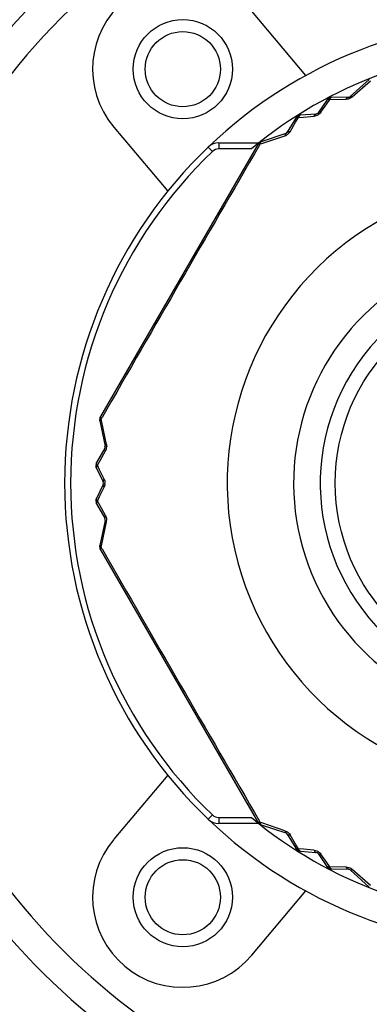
# Model space of a CAD drawing. Header units: millimetres. Extents: x 12 to 2508, y 25 to 1770.
# Tile 6 of 57: x 1579 to 1590, y 548 to 580. Entities that reach past the tile are written whole.
import ezdxf

# ---------------------------------------------------------------- set-up
doc = ezdxf.new("R2010")
doc.units = ezdxf.units.MM
for name, color, linetype in [('CABLE_PBL20', 7, 'Continuous'), ('COVER_J_ABL19', 7, 'Continuous'), ('COVER_J_PBL22', 7, 'Continuous'), ('PLATE_J_PBL23', 7, 'Continuous')]:
    doc.layers.add(name, color=color, linetype=linetype)

# ---------------------------------------------------------------- blocks, each defined once
blk = doc.blocks.new('CABLE_PBL20', base_point=(275.832, 904.828))
at = {"layer": 'CABLE_PBL20', "color": 7}
for p, q in [((270.464, 918.777), (269.825, 918.207)), ((269.759, 918.181), (269.212, 918.176)), ((269.049, 918.089), (268.759, 917.665)), ((268.684, 917.622), (268.173, 917.583)), ((268.016, 917.485), (267.738, 917.014)), ((267.683, 916.97), (266.869, 916.702)), ((266.758, 916.612), (261.523, 907.544)), ((265.456, 916.661), (266.787, 916.661)), ((261.501, 907.403), (261.675, 906.565)), ((261.664, 906.495), (261.396, 906.019)), ((261.39, 905.834), (261.611, 905.371)), ((261.611, 905.285), (261.39, 904.822)), ((261.396, 904.637), (261.664, 904.161)), ((261.675, 904.091), (261.501, 903.253)), ((261.523, 903.112), (266.758, 894.044)), ((266.787, 893.996), (265.456, 893.996)), ((266.869, 893.954), (267.683, 893.686)), ((267.738, 893.642), (268.016, 893.171)), ((268.173, 893.073), (268.684, 893.034)), ((268.759, 892.991), (269.049, 892.567)), ((269.212, 892.48), (269.759, 892.475)), ((269.825, 892.449), (270.464, 891.879))]:
    blk.add_line(p, q, dxfattribs=at)
at = {"layer": 'CABLE_PBL20', "color": 2}
for p, q in [((269.896, 918.191), (270.505, 918.731)), ((268.852, 917.68), (269.048, 917.965)), ((269.048, 917.965), (269.146, 918.106)), ((269.146, 918.106), (269.697, 918.114)), ((268.015, 917.35), (268.109, 917.508)), ((268.109, 917.508), (268.281, 917.521)), ((268.281, 917.521), (268.625, 917.549)), ((267.827, 917.034), (268.015, 917.35)), ((266.888, 916.643), (267.66, 916.9)), ((265.111, 916.522), (265.249, 916.377)), ((265.456, 916.661), (265.456, 916.461)), ((266.81, 916.662), (266.806, 916.666)), ((266.813, 916.581), (266.84, 916.627)), ((266.84, 916.627), (266.888, 916.643)), ((266.542, 916.461), (265.456, 916.461)), ((261.551, 907.466), (261.577, 907.512)), ((261.561, 907.416), (261.551, 907.466)), ((261.725, 906.619), (261.561, 907.416)), ((261.512, 906.087), (261.692, 906.408)), ((261.423, 905.927), (261.512, 906.087)), ((261.497, 905.771), (261.423, 905.927)), ((261.645, 905.459), (261.497, 905.771)), ((261.497, 904.885), (261.645, 905.197)), ((261.423, 904.729), (261.497, 904.885)), ((261.512, 904.569), (261.423, 904.729)), ((261.692, 904.248), (261.512, 904.569)), ((261.561, 903.24), (261.725, 904.037)), ((261.551, 903.19), (261.561, 903.24)), ((261.577, 903.144), (261.551, 903.19)), ((265.111, 894.134), (265.249, 894.279)), ((265.456, 894.196), (266.542, 894.196)), ((265.456, 894.196), (265.456, 893.996)), ((266.81, 893.995), (266.806, 893.99)), ((266.84, 894.029), (266.813, 894.075)), ((266.888, 894.013), (266.84, 894.029)), ((267.66, 893.756), (266.888, 894.013)), ((268.015, 893.306), (267.827, 893.622)), ((268.109, 893.149), (268.015, 893.306)), ((268.281, 893.135), (268.109, 893.149)), ((268.625, 893.107), (268.281, 893.135)), ((269.048, 892.692), (268.852, 892.976)), ((269.146, 892.55), (269.048, 892.692)), ((269.698, 892.542), (269.146, 892.55)), ((270.505, 891.925), (269.896, 892.465))]:
    blk.add_line(p, q, dxfattribs=at)
at = {"layer": 'CABLE_PBL20', "color": 7}
blk.add_circle((275.832, 905.328), 6.5, dxfattribs=at)
for centre, radius, start, end in [((275.832, 905.328), 14.5, 90.079, 129.8465), ((269.214, 917.976), 0.2, 90.5781, 145.6085), ((269.758, 918.281), 0.1, 270.5293, 311.7608), ((268.188, 917.383), 0.2, 94.3915, 149.4213), ((268.677, 917.722), 0.1, 274.3915, 325.6085), ((267.651, 917.065), 0.1, 288.2393, 329.5221), ((275.832, 905.328), 15.5, 133.7659, 226.2341), ((265.456, 916.161), 0.5, 90, 133.7659), ((266.932, 916.512), 0.2, 108.1987, 150), ((261.696, 907.444), 0.2, 150, 191.8038), ((261.577, 906.544), 0.1, 330.476, 11.7604), ((261.57, 905.921), 0.2, 150.5787, 205.6081), ((261.521, 905.328), 0.1, 334.3915, 25.6092), ((261.57, 904.736), 0.2, 154.3915, 209.4217), ((261.577, 904.112), 0.1, 348.2393, 29.5236), ((261.696, 903.212), 0.2, 168.2393, 210), ((265.456, 894.496), 0.5, 226.2341, 270), ((275.832, 905.328), 14.5, 230.1535, 269.921), ((266.932, 894.144), 0.2, 210, 251.7612), ((267.651, 893.591), 0.1, 30.478, 71.7604), ((268.188, 893.273), 0.2, 210.5787, 265.6081), ((268.677, 892.934), 0.1, 34.3915, 85.6093), ((269.214, 892.68), 0.2, 214.3915, 269.4223), ((269.758, 892.375), 0.1, 48.2393, 89.4703)]:
    blk.add_arc(centre, radius, start, end, dxfattribs=at)
at = {"layer": 'CABLE_PBL20', "color": 2}
for centre, radius, start, end in [((269.243, 917.98), 0.205, 125.5803, 130.5241), ((269.196, 917.953), 0.206, 105.4981, 110.4444), ((268.217, 917.388), 0.206, 129.5556, 134.502), ((268.17, 917.36), 0.205, 109.476, 114.4197), ((267.562, 917.193), 0.309, 288.6176, 297.856), ((267.559, 917.199), 0.315, 297.7972, 301.6066), ((1444.256, 230.738), 1362.627, 149.779844, 150.220155), ((266.949, 916.539), 0.186, 138.604, 142.8801), ((266.909, 916.488), 0.201, 115.8633, 119.8302), ((275.832, 905.328), 15.3, 133.7659, 226.2341), ((265.456, 916.161), 0.3, 90, 133.7659), ((275.832, 905.328), 10.093, 120.3519, 59.6481), ((275.832, 905.328), 7.885, 130.2986, 49.7013), ((275.832, 905.328), 7, 136.7663, 43.2335), ((261.684, 907.415), 0.188, 157.1518, 161.3893), ((261.423, 906.558), 0.308, 344.6699, 358.3605), ((261.578, 905.893), 0.204, 165.4607, 170.4325), ((261.376, 905.326), 0.298, 351.934, 0.3244), ((261.579, 904.709), 0.203, 169.4583, 174.4195), ((261.422, 904.098), 0.309, 348.6174, 357.8561), ((261.415, 904.099), 0.315, 357.7972, 1.6066), ((261.707, 903.181), 0.201, 175.8677, 179.8324), ((261.682, 903.24), 0.185, 198.6022, 202.9177), ((261.72, 903.059), 0.214, 145.8719, 147.3552), ((261.744, 903.042), 0.243, 142.5782, 145.8357), ((1444.449, 1580.029), 1362.849, 209.779881, 210.220119), ((265.456, 894.496), 0.3, 226.2341, 270), ((266.951, 894.119), 0.188, 217.1527, 221.3904), ((268.216, 893.267), 0.204, 225.4608, 230.4325), ((269.242, 892.675), 0.203, 229.4583, 234.4195), ((269.689, 892.228), 0.315, 57.7975, 61.6062), ((269.692, 892.233), 0.309, 48.6167, 57.8565)]:
    blk.add_arc(centre, radius, start, end, dxfattribs=at)
for points, knots in [([(269.212, 918.176), (269.209, 918.176), (269.195, 918.174), (269.183, 918.165), (269.176, 918.157)], [0, 0, 0, 0, 0.221639, 1, 1, 1, 1]), ([(269.697, 918.114), (269.701, 918.124), (269.712, 918.151), (269.738, 918.181), (269.759, 918.181)], [0, 0, 0, 0, 0.328155, 1, 1, 1, 1]), ([(269.896, 918.191), (269.883, 918.2), (269.861, 918.212), (269.832, 918.213), (269.825, 918.207)], [0, 0, 0, 0, 0.632274, 1, 1, 1, 1]), ([(269.07, 918.105), (269.068, 918.104), (269.06, 918.1), (269.053, 918.094), (269.049, 918.089)], [0, 0, 0, 0, 0.27249, 1, 1, 1, 1]), ([(269.085, 918.109), (269.088, 918.112), (269.095, 918.121), (269.103, 918.13), (269.11, 918.135)], [0, 0, 0, 0, 0.295755, 1, 1, 1, 1]), ([(269.146, 918.106), (269.142, 918.107), (269.128, 918.11), (269.114, 918.111), (269.103, 918.111)], [0, 0, 0, 0, 0.264891, 1, 1, 1, 1]), ([(269.124, 918.146), (269.123, 918.148), (269.121, 918.149), (269.12, 918.152), (269.12, 918.152)], [0, 0, 0, 0, 0.752928, 1, 1, 1, 1]), ([(269.176, 918.157), (269.174, 918.155), (269.166, 918.146), (269.159, 918.135), (269.155, 918.126)], [0, 0, 0, 0, 0.228829, 1, 1, 1, 1]), ([(269.176, 918.157), (269.174, 918.157), (269.168, 918.157), (269.161, 918.156), (269.157, 918.155)], [0, 0, 0, 0, 0.288122, 1, 1, 1, 1]), ([(268.05, 917.507), (268.047, 917.506), (268.038, 917.504), (268.029, 917.499), (268.024, 917.495)], [0, 0, 0, 0, 0.277235, 1, 1, 1, 1]), ([(268.05, 917.507), (268.052, 917.51), (268.058, 917.52), (268.066, 917.529), (268.072, 917.535)], [0, 0, 0, 0, 0.295648, 1, 1, 1, 1]), ([(268.109, 917.508), (268.105, 917.508), (268.092, 917.51), (268.077, 917.51), (268.067, 917.51)], [0, 0, 0, 0, 0.265373, 1, 1, 1, 1]), ([(268.086, 917.547), (268.085, 917.548), (268.085, 917.55), (268.082, 917.553), (268.082, 917.553)], [0, 0, 0, 0, 0.752927, 1, 1, 1, 1]), ([(268.137, 917.562), (268.135, 917.559), (268.127, 917.549), (268.121, 917.538), (268.117, 917.529)], [0, 0, 0, 0, 0.229369, 1, 1, 1, 1]), ([(268.137, 917.562), (268.135, 917.561), (268.128, 917.56), (268.122, 917.559), (268.118, 917.558)], [0, 0, 0, 0, 0.288152, 1, 1, 1, 1]), ([(268.173, 917.583), (268.169, 917.582), (268.155, 917.58), (268.144, 917.57), (268.137, 917.562)], [0, 0, 0, 0, 0.222266, 1, 1, 1, 1]), ([(268.625, 917.549), (268.628, 917.559), (268.638, 917.589), (268.663, 917.62), (268.684, 917.622)], [0, 0, 0, 0, 0.325618, 1, 1, 1, 1]), ([(268.852, 917.68), (268.842, 917.683), (268.811, 917.689), (268.771, 917.683), (268.759, 917.665)], [0, 0, 0, 0, 0.325579, 1, 1, 1, 1]), ([(267.683, 916.97), (267.674, 916.967), (267.66, 916.941), (267.66, 916.916), (267.66, 916.9)], [0, 0, 0, 0, 0.367724, 1, 1, 1, 1]), ([(267.827, 917.034), (267.82, 917.024), (267.793, 916.983), (267.756, 916.95), (267.724, 916.93)], [0, 0, 0, 0, 0.240377, 1, 1, 1, 1]), ([(267.737, 917.014), (267.74, 917.019), (267.753, 917.032), (267.786, 917.039), (267.812, 917.036), (267.827, 917.034)], [0, 0, 0, 0, 0.1855, 0.537162, 1, 1, 1, 1]), ([(266.758, 916.612), (266.759, 916.614), (266.767, 916.622), (266.778, 916.625), (266.787, 916.627)], [0, 0, 0, 0, 0.205403, 1, 1, 1, 1]), ([(266.84, 916.627), (266.84, 916.63), (266.841, 916.643), (266.842, 916.655), (266.844, 916.664)], [0, 0, 0, 0, 0.269248, 1, 1, 1, 1]), ([(266.848, 916.678), (266.849, 916.68), (266.852, 916.687), (266.857, 916.694), (266.861, 916.697)], [0, 0, 0, 0, 0.285828, 1, 1, 1, 1]), ([(261.506, 907.475), (261.504, 907.475), (261.503, 907.475), (261.499, 907.477), (261.499, 907.476)], [0, 0, 0, 0, 0.743569, 1, 1, 1, 1]), ([(261.501, 907.404), (261.5, 907.406), (261.5, 907.417), (261.506, 907.427), (261.511, 907.433)], [0, 0, 0, 0, 0.211338, 1, 1, 1, 1]), ([(261.524, 907.512), (261.522, 907.51), (261.517, 907.502), (261.513, 907.494), (261.511, 907.488)], [0, 0, 0, 0, 0.296443, 1, 1, 1, 1]), ([(261.511, 907.433), (261.512, 907.435), (261.52, 907.443), (261.528, 907.45), (261.535, 907.455)], [0, 0, 0, 0, 0.223505, 1, 1, 1, 1]), ([(261.524, 907.512), (261.524, 907.514), (261.521, 907.522), (261.52, 907.53), (261.521, 907.536)], [0, 0, 0, 0, 0.287433, 1, 1, 1, 1]), ([(261.551, 907.466), (261.549, 907.469), (261.542, 907.479), (261.535, 907.489), (261.531, 907.497)], [0, 0, 0, 0, 0.273511, 1, 1, 1, 1]), ([(261.664, 906.495), (261.662, 906.49), (261.657, 906.473), (261.667, 906.441), (261.682, 906.42), (261.692, 906.408)], [0, 0, 0, 0, 0.1855, 0.537165, 1, 1, 1, 1]), ([(261.725, 906.619), (261.71, 906.611), (261.689, 906.599), (261.673, 906.574), (261.675, 906.565)], [0, 0, 0, 0, 0.632297, 1, 1, 1, 1]), ([(261.72, 906.476), (261.718, 906.47), (261.711, 906.447), (261.701, 906.424), (261.692, 906.408)], [0, 0, 0, 0, 0.257074, 1, 1, 1, 1]), ([(261.377, 905.927), (261.375, 905.927), (261.374, 905.927), (261.37, 905.928), (261.37, 905.927)], [0, 0, 0, 0, 0.755903, 1, 1, 1, 1]), ([(261.383, 905.894), (261.384, 905.893), (261.386, 905.887), (261.388, 905.881), (261.39, 905.876)], [0, 0, 0, 0, 0.220493, 1, 1, 1, 1]), ([(261.39, 905.834), (261.388, 905.837), (261.384, 905.851), (261.386, 905.866), (261.39, 905.876)], [0, 0, 0, 0, 0.223501, 1, 1, 1, 1]), ([(261.394, 905.978), (261.393, 905.977), (261.39, 905.971), (261.387, 905.965), (261.386, 905.96)], [0, 0, 0, 0, 0.288051, 1, 1, 1, 1]), ([(261.394, 905.978), (261.392, 905.982), (261.389, 905.995), (261.391, 906.01), (261.396, 906.019)], [0, 0, 0, 0, 0.289188, 1, 1, 1, 1]), ([(261.423, 905.927), (261.421, 905.93), (261.412, 905.941), (261.404, 905.953), (261.4, 905.962)], [0, 0, 0, 0, 0.265328, 1, 1, 1, 1]), ([(261.645, 905.459), (261.637, 905.452), (261.617, 905.428), (261.602, 905.391), (261.611, 905.371)], [0, 0, 0, 0, 0.32557, 1, 1, 1, 1]), ([(261.645, 905.459), (261.648, 905.452), (261.66, 905.424), (261.668, 905.394), (261.671, 905.371)], [0, 0, 0, 0, 0.241525, 1, 1, 1, 1]), ([(261.611, 905.285), (261.609, 905.279), (261.605, 905.261), (261.617, 905.229), (261.634, 905.208), (261.645, 905.197)], [0, 0, 0, 0, 0.187711, 0.540186, 1, 1, 1, 1]), ([(261.377, 904.729), (261.375, 904.729), (261.374, 904.729), (261.37, 904.728), (261.37, 904.729)], [0, 0, 0, 0, 0.755904, 1, 1, 1, 1]), ([(261.39, 904.78), (261.389, 904.778), (261.387, 904.772), (261.385, 904.766), (261.383, 904.762)], [0, 0, 0, 0, 0.28811, 1, 1, 1, 1]), ([(261.386, 904.795), (261.386, 904.798), (261.385, 904.807), (261.387, 904.816), (261.39, 904.822)], [0, 0, 0, 0, 0.271606, 1, 1, 1, 1]), ([(261.423, 904.729), (261.42, 904.732), (261.411, 904.743), (261.403, 904.755), (261.397, 904.764)], [0, 0, 0, 0, 0.26486, 1, 1, 1, 1]), ([(261.386, 904.695), (261.386, 904.694), (261.389, 904.688), (261.391, 904.682), (261.394, 904.678)], [0, 0, 0, 0, 0.22056, 1, 1, 1, 1]), ([(261.396, 904.637), (261.394, 904.64), (261.389, 904.653), (261.39, 904.668), (261.394, 904.678)], [0, 0, 0, 0, 0.222652, 1, 1, 1, 1]), ([(261.692, 904.248), (261.685, 904.24), (261.667, 904.216), (261.654, 904.179), (261.664, 904.161)], [0, 0, 0, 0, 0.328155, 1, 1, 1, 1]), ([(261.675, 904.091), (261.675, 904.089), (261.675, 904.074), (261.687, 904.063), (261.696, 904.056)], [0, 0, 0, 0, 0.190375, 1, 1, 1, 1]), ([(261.692, 904.248), (261.698, 904.238), (261.719, 904.194), (261.729, 904.144), (261.73, 904.107)], [0, 0, 0, 0, 0.240372, 1, 1, 1, 1]), ([(261.696, 904.056), (261.698, 904.054), (261.707, 904.047), (261.717, 904.041), (261.725, 904.037)], [0, 0, 0, 0, 0.227807, 1, 1, 1, 1]), ([(261.506, 903.181), (261.504, 903.181), (261.503, 903.181), (261.499, 903.18), (261.499, 903.18)], [0, 0, 0, 0, 0.743637, 1, 1, 1, 1]), ([(261.523, 903.112), (261.522, 903.114), (261.519, 903.124), (261.522, 903.136), (261.524, 903.144)], [0, 0, 0, 0, 0.205303, 1, 1, 1, 1]), ([(261.551, 903.19), (261.548, 903.192), (261.538, 903.198), (261.528, 903.206), (261.521, 903.212)], [0, 0, 0, 0, 0.269245, 1, 1, 1, 1]), ([(266.787, 894.029), (266.784, 894.03), (266.777, 894.032), (266.769, 894.035), (266.764, 894.038)], [0, 0, 0, 0, 0.287394, 1, 1, 1, 1]), ([(266.786, 894.029), (266.788, 894.027), (266.792, 894.018), (266.797, 894.011), (266.801, 894.005)], [0, 0, 0, 0, 0.296447, 1, 1, 1, 1]), ([(266.84, 894.029), (266.837, 894.029), (266.824, 894.027), (266.812, 894.027), (266.803, 894.028)], [0, 0, 0, 0, 0.273494, 1, 1, 1, 1]), ([(266.848, 893.978), (266.847, 893.98), (266.844, 893.991), (266.842, 894.001), (266.841, 894.01)], [0, 0, 0, 0, 0.223499, 1, 1, 1, 1]), ([(266.869, 893.954), (266.867, 893.955), (266.857, 893.96), (266.851, 893.97), (266.848, 893.978)], [0, 0, 0, 0, 0.211338, 1, 1, 1, 1]), ([(267.66, 893.756), (267.66, 893.74), (267.66, 893.715), (267.674, 893.689), (267.683, 893.686)], [0, 0, 0, 0, 0.632296, 1, 1, 1, 1]), ([(267.737, 893.642), (267.74, 893.637), (267.753, 893.625), (267.786, 893.617), (267.812, 893.62), (267.827, 893.622)], [0, 0, 0, 0, 0.185499, 0.537163, 1, 1, 1, 1]), ([(268.05, 893.149), (268.047, 893.15), (268.038, 893.152), (268.029, 893.157), (268.024, 893.161)], [0, 0, 0, 0, 0.27666, 1, 1, 1, 1]), ([(268.05, 893.149), (268.052, 893.146), (268.059, 893.136), (268.066, 893.127), (268.072, 893.121)], [0, 0, 0, 0, 0.295476, 1, 1, 1, 1]), ([(268.109, 893.149), (268.105, 893.148), (268.092, 893.146), (268.077, 893.146), (268.067, 893.146)], [0, 0, 0, 0, 0.265328, 1, 1, 1, 1]), ([(268.086, 893.109), (268.085, 893.108), (268.085, 893.106), (268.082, 893.103), (268.082, 893.103)], [0, 0, 0, 0, 0.755902, 1, 1, 1, 1]), ([(268.136, 893.095), (268.135, 893.097), (268.127, 893.107), (268.121, 893.118), (268.117, 893.127)], [0, 0, 0, 0, 0.22964, 1, 1, 1, 1]), ([(268.118, 893.098), (268.119, 893.098), (268.125, 893.096), (268.132, 893.095), (268.136, 893.095)], [0, 0, 0, 0, 0.220493, 1, 1, 1, 1]), ([(268.173, 893.073), (268.169, 893.074), (268.155, 893.077), (268.144, 893.086), (268.136, 893.095)], [0, 0, 0, 0, 0.223501, 1, 1, 1, 1]), ([(268.625, 893.107), (268.658, 893.104), (268.725, 893.088), (268.783, 893.05), (268.808, 893.026)], [0, 0, 0, 0, 0.48953, 1, 1, 1, 1]), ([(268.625, 893.107), (268.628, 893.097), (268.638, 893.068), (268.663, 893.036), (268.684, 893.034)], [0, 0, 0, 0, 0.325568, 1, 1, 1, 1]), ([(268.759, 892.991), (268.763, 892.986), (268.777, 892.974), (268.811, 892.968), (268.837, 892.972), (268.852, 892.976)], [0, 0, 0, 0, 0.187712, 0.54019, 1, 1, 1, 1]), ([(269.07, 892.551), (269.068, 892.552), (269.06, 892.556), (269.053, 892.562), (269.049, 892.567)], [0, 0, 0, 0, 0.271605, 1, 1, 1, 1]), ([(269.086, 892.547), (269.088, 892.544), (269.095, 892.535), (269.103, 892.526), (269.11, 892.521)], [0, 0, 0, 0, 0.295623, 1, 1, 1, 1]), ([(269.146, 892.55), (269.142, 892.549), (269.128, 892.546), (269.114, 892.545), (269.103, 892.545)], [0, 0, 0, 0, 0.26486, 1, 1, 1, 1]), ([(269.124, 892.51), (269.123, 892.508), (269.121, 892.507), (269.12, 892.504), (269.12, 892.504)], [0, 0, 0, 0, 0.755904, 1, 1, 1, 1]), ([(269.176, 892.499), (269.174, 892.501), (269.166, 892.51), (269.159, 892.521), (269.155, 892.53)], [0, 0, 0, 0, 0.229033, 1, 1, 1, 1]), ([(269.157, 892.501), (269.158, 892.501), (269.165, 892.5), (269.171, 892.499), (269.176, 892.499)], [0, 0, 0, 0, 0.22056, 1, 1, 1, 1]), ([(269.212, 892.48), (269.209, 892.48), (269.195, 892.482), (269.183, 892.491), (269.176, 892.499)], [0, 0, 0, 0, 0.222652, 1, 1, 1, 1]), ([(269.698, 892.542), (269.709, 892.542), (269.758, 892.538), (269.806, 892.523), (269.838, 892.505)], [0, 0, 0, 0, 0.240372, 1, 1, 1, 1]), ([(269.759, 892.475), (269.753, 892.475), (269.736, 892.48), (269.713, 892.505), (269.703, 892.528), (269.697, 892.542)], [0, 0, 0, 0, 0.185499, 0.537158, 1, 1, 1, 1]), ([(269.825, 892.449), (269.832, 892.443), (269.861, 892.444), (269.883, 892.457), (269.896, 892.465)], [0, 0, 0, 0, 0.367723, 1, 1, 1, 1])]:
    blk.add_open_spline(points, degree=3, knots=knots, dxfattribs=at)
for points in [[(269.896, 918.191), (269.879, 918.175), (269.859, 918.162), (269.839, 918.151)], [(269.085, 918.109), (269.08, 918.108), (269.075, 918.107), (269.07, 918.105)], [(269.103, 918.111), (269.097, 918.111), (269.091, 918.11), (269.085, 918.109)], [(269.157, 918.155), (269.151, 918.154), (269.146, 918.153), (269.141, 918.152)], [(269.155, 918.126), (269.152, 918.12), (269.149, 918.113), (269.146, 918.106)], [(269.767, 918.123), (269.744, 918.117), (269.721, 918.114), (269.697, 918.114)], [(269.839, 918.151), (269.816, 918.139), (269.792, 918.129), (269.767, 918.123)], [(268.067, 917.51), (268.061, 917.509), (268.055, 917.508), (268.05, 917.507)], [(268.118, 917.558), (268.112, 917.557), (268.107, 917.555), (268.102, 917.553)], [(268.117, 917.529), (268.114, 917.522), (268.111, 917.515), (268.109, 917.508)], [(268.69, 917.562), (268.669, 917.555), (268.647, 917.551), (268.625, 917.549)], [(268.804, 917.626), (268.772, 917.597), (268.732, 917.574), (268.69, 917.562)], [(268.852, 917.68), (268.838, 917.661), (268.822, 917.642), (268.804, 917.626)], [(268.024, 917.495), (268.021, 917.492), (268.018, 917.489), (268.016, 917.485)], [(266.786, 916.627), (266.791, 916.635), (266.795, 916.643), (266.801, 916.651)], [(266.787, 916.627), (266.792, 916.628), (266.797, 916.628), (266.803, 916.629)], [(266.803, 916.629), (266.809, 916.629), (266.815, 916.629), (266.821, 916.629)], [(266.821, 916.629), (266.827, 916.628), (266.834, 916.628), (266.84, 916.627)], [(266.848, 916.678), (266.839, 916.675), (266.83, 916.672), (266.822, 916.668)], [(266.844, 916.664), (266.845, 916.669), (266.846, 916.673), (266.848, 916.678)], [(266.861, 916.697), (266.863, 916.699), (266.866, 916.701), (266.869, 916.702)], [(261.506, 907.475), (261.506, 907.466), (261.506, 907.456), (261.508, 907.447)], [(261.508, 907.447), (261.509, 907.442), (261.51, 907.438), (261.511, 907.433)], [(261.521, 907.536), (261.521, 907.539), (261.522, 907.542), (261.523, 907.544)], [(261.531, 907.497), (261.528, 907.502), (261.526, 907.507), (261.524, 907.512)], [(261.535, 907.455), (261.54, 907.459), (261.545, 907.463), (261.551, 907.466)], [(261.725, 906.619), (261.729, 906.596), (261.731, 906.573), (261.731, 906.549)], [(261.377, 905.927), (261.378, 905.916), (261.38, 905.905), (261.383, 905.894)], [(261.386, 905.96), (261.384, 905.955), (261.382, 905.95), (261.381, 905.945)], [(261.39, 905.876), (261.392, 905.882), (261.394, 905.887), (261.397, 905.892)], [(261.4, 905.962), (261.397, 905.967), (261.395, 905.973), (261.394, 905.978)], [(261.397, 905.892), (261.401, 905.898), (261.404, 905.904), (261.408, 905.909)], [(261.408, 905.909), (261.413, 905.915), (261.418, 905.921), (261.423, 905.927)], [(261.662, 905.241), (261.657, 905.226), (261.651, 905.211), (261.645, 905.197)], [(261.671, 905.285), (261.669, 905.27), (261.666, 905.255), (261.662, 905.241)], [(261.671, 905.371), (261.673, 905.357), (261.674, 905.342), (261.674, 905.328)], [(261.377, 904.729), (261.379, 904.717), (261.382, 904.706), (261.386, 904.695)], [(261.383, 904.762), (261.382, 904.757), (261.381, 904.751), (261.38, 904.746)], [(261.39, 904.78), (261.388, 904.785), (261.387, 904.79), (261.386, 904.795)], [(261.397, 904.764), (261.394, 904.769), (261.392, 904.774), (261.39, 904.78)], [(261.41, 904.712), (261.414, 904.718), (261.418, 904.724), (261.423, 904.729)], [(261.394, 904.678), (261.395, 904.684), (261.397, 904.689), (261.4, 904.694)], [(261.4, 904.694), (261.403, 904.7), (261.406, 904.706), (261.41, 904.712)], [(261.501, 903.243), (261.5, 903.246), (261.5, 903.25), (261.501, 903.253)], [(261.504, 903.233), (261.502, 903.236), (261.501, 903.24), (261.501, 903.243)], [(261.511, 903.223), (261.508, 903.226), (261.506, 903.229), (261.504, 903.233)], [(261.511, 903.223), (261.509, 903.214), (261.507, 903.204), (261.506, 903.195)], [(261.521, 903.212), (261.518, 903.215), (261.514, 903.219), (261.511, 903.223)], [(261.524, 903.144), (261.519, 903.151), (261.514, 903.16), (261.511, 903.168)], [(261.524, 903.144), (261.526, 903.149), (261.528, 903.154), (261.531, 903.159)], [(261.531, 903.159), (261.534, 903.164), (261.537, 903.169), (261.54, 903.174)], [(266.764, 894.038), (266.762, 894.04), (266.76, 894.042), (266.758, 894.044)], [(266.803, 894.028), (266.797, 894.028), (266.792, 894.028), (266.787, 894.029)], [(266.81, 893.995), (266.817, 893.99), (266.825, 893.986), (266.834, 893.983)], [(266.834, 893.983), (266.839, 893.981), (266.843, 893.98), (266.848, 893.978)], [(266.841, 894.01), (266.84, 894.016), (266.84, 894.023), (266.84, 894.029)], [(267.66, 893.756), (267.683, 893.749), (267.704, 893.739), (267.724, 893.726)], [(267.724, 893.726), (267.746, 893.713), (267.766, 893.697), (267.784, 893.678)], [(267.784, 893.678), (267.8, 893.661), (267.815, 893.642), (267.827, 893.622)], [(268.024, 893.161), (268.021, 893.164), (268.018, 893.168), (268.016, 893.171)], [(268.067, 893.146), (268.061, 893.147), (268.056, 893.148), (268.05, 893.149)], [(268.086, 893.109), (268.096, 893.105), (268.107, 893.101), (268.118, 893.098)], [(268.117, 893.127), (268.114, 893.134), (268.111, 893.141), (268.109, 893.149)], [(268.808, 893.026), (268.825, 893.011), (268.839, 892.994), (268.852, 892.976)], [(269.086, 892.547), (269.08, 892.548), (269.075, 892.549), (269.07, 892.551)], [(269.103, 892.545), (269.097, 892.545), (269.091, 892.546), (269.086, 892.547)], [(269.124, 892.51), (269.134, 892.506), (269.146, 892.503), (269.157, 892.501)], [(269.155, 892.53), (269.151, 892.536), (269.149, 892.543), (269.146, 892.55)]]:
    blk.add_open_spline(points, degree=3, dxfattribs=at)
blk = doc.blocks.new('COVER_J_PBL22', base_point=(275.832, 913.828))
at = {"layer": 'COVER_J_PBL22', "color": 7}
for p, q in [((268.355, 918.906), (266.56, 921.045)), ((261.964, 917.189), (263.759, 915.049)), ((263.759, 895.607), (261.964, 893.468)), ((266.56, 889.611), (268.355, 891.751))]:
    blk.add_line(p, q, dxfattribs=at)
for centre in [(264.262, 919.117), (264.262, 891.539)]:
    blk.add_circle(centre, 1.65, dxfattribs=at)
for centre, radius, start, end in [((275.832, 905.328), 23, 133.0296, 46.9704), ((264.262, 919.117), 3, 40, 220), ((275.832, 905.328), 15.5, 46.2398, 133.7201), ((275.832, 905.328), 15.5, 226.2343, 313.7201), ((264.262, 891.539), 3, 140, 320)]:
    blk.add_arc(centre, radius, start, end, dxfattribs=at)
at = {"layer": 'COVER_J_PBL22', "color": 2}
blk.add_arc((275.832, 905.328), 22, 133.0296, 46.9703, dxfattribs=at)
blk = doc.blocks.new('PLATE_J_PBL23', base_point=(275.832, 913.828))
at = {"layer": 'PLATE_J_PBL23', "color": 7}
for centre in [(264.262, 919.117), (264.262, 891.539)]:
    blk.add_circle(centre, 1.25, dxfattribs=at)
blk = doc.blocks.new('COVER_J_ABL19', base_point=(275.832, 913.828))
at = {"layer": 'CABLE_PBL20'}
blk.add_blockref('CABLE_PBL20', (275.832, 904.828), dxfattribs=at)
at = {"layer": 'COVER_J_PBL22'}
blk.add_blockref('COVER_J_PBL22', (275.832, 913.828), dxfattribs=at)
at = {"layer": 'PLATE_J_PBL23'}
blk.add_blockref('PLATE_J_PBL23', (275.832, 913.828), dxfattribs=at)

msp = doc.modelspace()

# ---------------------------------------------------------------- block references
at = {"layer": 'COVER_J_ABL19'}
msp.add_blockref('COVER_J_ABL19', (1595.658, 573.476), dxfattribs=at)

doc.saveas('drawing.dxf')
